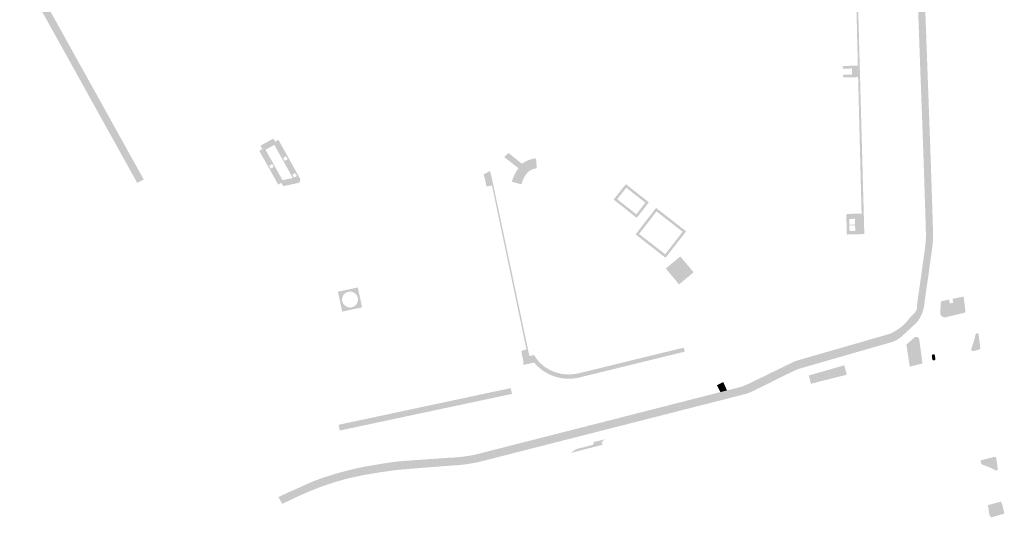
# Model space of a CAD drawing. Header units: inches. Extents: x 83219 to 84793, y 445831 to 447244.
# Tile 1 of 17: x 83299 to 83621, y 446274 to 446437. Entities that reach past the tile are written whole.
import ezdxf

# ---------------------------------------------------------------- set-up
doc = ezdxf.new("R2010")
doc.units = ezdxf.units.IN
doc.header["$MEASUREMENT"] = 0

msp = doc.modelspace()

# ---------------------------------------------------------------- hatches: boundary and pattern name
for points in [[(83572.33, 446466.64), (83575.07, 446366.54), (83570.99, 446366.43), (83570.97, 446367.53), (83572.11, 446367.56), (83572.05, 446369.43), (83570.93, 446369.39), (83570.92, 446369.63), (83572.04, 446369.67), (83571.98, 446371.54), (83570.88, 446371.51), (83570.85, 446373.15), (83574.17, 446373.22), (83573.04, 446417.8), (83568.53, 446417.69), (83568.49, 446417.69), (83568.44, 446417.7), (83568.4, 446417.71), (83568.36, 446417.72), (83568.32, 446417.74), (83568.28, 446417.76), (83568.24, 446417.79), (83568.2, 446417.82), (83568.17, 446417.85), (83568.14, 446417.89), (83568.12, 446417.92), (83568.1, 446417.96), (83568.08, 446418.01), (83568.07, 446418.05), (83568.06, 446418.09), (83568.05, 446418.14), (83568.05, 446418.18), (83568.06, 446418.22), (83568.06, 446418.26), (83568.08, 446418.3), (83568.09, 446418.34), (83568.11, 446418.37), (83568.13, 446418.41), (83568.15, 446418.44), (83568.18, 446418.47), (83568.21, 446418.5), (83568.24, 446418.53), (83568.27, 446418.55), (83568.31, 446418.57), (83568.35, 446418.59), (83568.39, 446418.6), (83568.42, 446418.61), (83568.46, 446418.62), (83568.51, 446418.62), (83571.04, 446418.66), (83571.03, 446419.63), (83571.01, 446420.63), (83568.4, 446420.54), (83568.37, 446420.54), (83568.33, 446420.55), (83568.3, 446420.56), (83568.26, 446420.57), (83568.23, 446420.58), (83568.19, 446420.6), (83568.16, 446420.62), (83568.13, 446420.64), (83568.11, 446420.67), (83568.08, 446420.69), (83568.06, 446420.72), (83568.04, 446420.75), (83568.02, 446420.79), (83568.01, 446420.82), (83567.99, 446420.86), (83567.99, 446420.89), (83567.98, 446420.93), (83567.98, 446421.02), (83567.98, 446421.05), (83567.99, 446421.09), (83567.99, 446421.13), (83568.01, 446421.16), (83568.02, 446421.2), (83568.04, 446421.23), (83568.06, 446421.26), (83568.08, 446421.29), (83568.11, 446421.32), (83568.13, 446421.34), (83568.16, 446421.36), (83568.2, 446421.38), (83568.23, 446421.4), (83568.26, 446421.41), (83568.3, 446421.43), (83568.34, 446421.43), (83568.37, 446421.44), (83568.41, 446421.44), (83572.95, 446421.57), (83572.49, 446440.37), (83567.95, 446440.28), (83567.91, 446440.28), (83567.86, 446440.29), (83567.82, 446440.3), (83567.78, 446440.31), (83567.74, 446440.33), (83567.7, 446440.35), (83567.67, 446440.38), (83567.64, 446440.41), (83567.61, 446440.44), (83567.58, 446440.47), (83567.55, 446440.51), (83567.53, 446440.54), (83567.52, 446440.58), (83567.5, 446440.62), (83567.49, 446440.67), (83567.49, 446440.71), (83567.45, 446442.19), (83567.46, 446442.24), (83567.46, 446442.28), (83567.47, 446442.32), (83567.49, 446442.36), (83567.51, 446442.4), (83567.53, 446442.44), (83567.56, 446442.47), (83567.59, 446442.51), (83567.62, 446442.53), (83567.65, 446442.56), (83567.68, 446442.58), (83567.72, 446442.6), (83567.75, 446442.61), (83567.79, 446442.63), (83567.83, 446442.64), (83567.87, 446442.64), (83567.91, 446442.65), (83572.42, 446442.75), (83571.9, 446463.59), (83569.41, 446463.52), (83569.38, 446464.71), (83569.78, 446464.72), (83569.76, 446465.92), (83569.36, 446465.91), (83569.34, 446466.81), (83570.59, 446466.84), (83570.38, 446472.95), (83572.63, 446472.99), (83572.85, 446466.66), (83572.33, 446466.64)], [(83593.71, 446472.71), (83593.94, 446466.26), (83594.28, 446456.74), (83594.64, 446447.8), (83595.28, 446431.38), (83595.77, 446417.82), (83596.06, 446409.94), (83596.61, 446394.53), (83596.97, 446384.24), (83597.28, 446374.59), (83597.48, 446368.09), (83597.5, 446365.96), (83597.5, 446365.3), (83597.48, 446364.63), (83597.44, 446363.97), (83597.39, 446363.31), (83597.32, 446362.65), (83597.24, 446361.99), (83596.75, 446358.55), (83596.09, 446353.72), (83594.87, 446345.16), (83594.68, 446343.87), (83594.66, 446343.64), (83594.64, 446343.42), (83594.61, 446343.19), (83594.57, 446342.96), (83594.53, 446342.73), (83594.49, 446342.51), (83594.44, 446342.28), (83594.39, 446342.06), (83594.33, 446341.83), (83594.27, 446341.61), (83594.2, 446341.39), (83594.13, 446341.17), (83594.05, 446340.95), (83593.97, 446340.74), (83593.88, 446340.53), (83593.79, 446340.31), (83593.7, 446340.1), (83593.6, 446339.89), (83593.5, 446339.69), (83593.39, 446339.48), (83593.28, 446339.28), (83593.16, 446339.08), (83593.04, 446338.89), (83592.92, 446338.69), (83592.79, 446338.5), (83592.66, 446338.31), (83592.52, 446338.13), (83592.38, 446337.94), (83592.24, 446337.76), (83592.09, 446337.59), (83590.24, 446335.85), (83589.63, 446335.28), (83589.34, 446335.01), (83588.5, 446334.23), (83588.26, 446334.02), (83587.35, 446333.17), (83586.85, 446332.75), (83586.32, 446332.37), (83585.77, 446332.03), (83585.15, 446331.71), (83584.51, 446331.44), (83583.85, 446331.23), (83583.11, 446333.89), (83583.57, 446334.03), (83583.83, 446334.15), (83584.09, 446334.28), (83584.35, 446334.41), (83585.67, 446335.17), (83586.9, 446336.05), (83588.05, 446337.04), (83589.09, 446338.14), (83590.03, 446339.34), (83590.83, 446340.1), (83591.56, 446340.85), (83591.87, 446341.34), (83592.2, 446341.86), (83592.38, 446344.2), (83592.6, 446345.76), (83593.83, 446354.36), (83594.35, 446358.21), (83594.42, 446358.62), (83594.49, 446359.04), (83594.54, 446359.46), (83594.6, 446359.87), (83594.64, 446360.29), (83594.69, 446360.7), (83594.87, 446361.89), (83595.02, 446363.08), (83595.12, 446364.28), (83595.17, 446365.48), (83595.18, 446366.69), (83595.14, 446367.89), (83595.11, 446368.89), (83595.09, 446369.9), (83595.06, 446370.9), (83595.03, 446371.9), (83595, 446372.91), (83594.97, 446373.91), (83594.89, 446376.02), (83594.61, 446385.07), (83594.3, 446394.12), (83593.98, 446403.17), (83593.64, 446412.19), (83593.3, 446421.26), (83592.98, 446430.28), (83592.64, 446439.32), (83592.28, 446448.35), (83591.93, 446457.41), (83591.6, 446466.44), (83591.38, 446472.55), (83593.71, 446472.71), (83593.71, 446472.71)], [(83303.33, 446449.99), (83339.75, 446384.39), (83337.65, 446383.22), (83335, 446388), (83332.4, 446392.67), (83319.02, 446416.78), (83299.26, 446452.37), (83302.24, 446453.89), (83303.33, 446449.99), (83303.33, 446449.99)], [(83383.73, 446397.35), (83386.86, 446391.73), (83386.46, 446391.51), (83386.23, 446391.92), (83385.26, 446391.4), (83385.5, 446390.97), (83385.14, 446390.77), (83382.41, 446395.66), (83379.53, 446394.08), (83382.28, 446389.17), (83381.94, 446388.99), (83381.69, 446389.43), (83380.72, 446388.88), (83380.97, 446388.44), (83380.58, 446388.23), (83377.5, 446393.74), (83378.51, 446394.31), (83377.89, 446395.41), (83382.12, 446397.75), (83382.68, 446396.73), (83383.73, 446397.35)], [(83386.28, 446390.7), (83388.74, 446386.19), (83388.3, 446385.94), (83388.84, 446384.99), (83389.27, 446385.24), (83390.34, 446383.28), (83390.26, 446383.24), (83390.17, 446383.22), (83390.09, 446383.2), (83385.29, 446382.18), (83384.67, 446383.28), (83383.66, 446382.71), (83380.58, 446388.23), (83380.97, 446388.44), (83381.25, 446387.93), (83382.23, 446388.47), (83381.94, 446388.99), (83382.28, 446389.17), (83385.1, 446384.14), (83388.44, 446384.85), (83385.14, 446390.77), (83385.5, 446390.97), (83385.79, 446390.43), (83386.28, 446390.7)], [(83386.86, 446391.73), (83390.78, 446384.7), (83390.82, 446384.62), (83390.86, 446384.54), (83390.88, 446384.46), (83390.9, 446384.37), (83390.91, 446384.28), (83390.92, 446384.2), (83390.92, 446384.11), (83390.9, 446384.02), (83390.88, 446383.93), (83390.86, 446383.85), (83390.82, 446383.77), (83390.78, 446383.69), (83390.74, 446383.61), (83390.68, 446383.54), (83390.62, 446383.48), (83390.56, 446383.42), (83390.49, 446383.37), (83390.42, 446383.32), (83390.34, 446383.28), (83389.27, 446385.24), (83389.79, 446385.53), (83389.17, 446386.44), (83388.74, 446386.19), (83386.28, 446390.7), (83386.76, 446390.97), (83386.46, 446391.51), (83386.86, 446391.73)], [(83467.87, 446391.25), (83468.1, 446388.03), (83467.1, 446387.83), (83466.01, 446387.38), (83465.28, 446386.81), (83464.63, 446386.06), (83464.29, 446385.56), (83463.98, 446385.03), (83463.7, 446384.49), (83463.46, 446383.94), (83463.26, 446383.37), (83463.09, 446382.78), (83459.97, 446383.64), (83460.22, 446384.42), (83460.51, 446385.19), (83460.85, 446385.94), (83461.23, 446386.67), (83461.65, 446387.38), (83462.11, 446388.06), (83458.89, 446390.59), (83457.49, 446391.71), (83457.55, 446391.77), (83458.86, 446393.04), (83460.09, 446392.05), (83463.27, 446389.47), (83463.95, 446389.94), (83464.68, 446390.35), (83465.44, 446390.69), (83466.23, 446390.95), (83467.04, 446391.14), (83467.87, 446391.25), (83467.87, 446391.25)], [(83452.82, 446387.12), (83453.34, 446385.24), (83465.7, 446326.7), (83467.25, 446327.03), (83468.29, 446325.46), (83468.82, 446324.84), (83463.74, 446324.85), (83463.73, 446324.93), (83463.72, 446325.02), (83463.71, 446325.11), (83463.69, 446325.19), (83463.68, 446325.28), (83463.66, 446325.36), (83463.1, 446327.97), (83463.1, 446328.02), (83463.1, 446328.07), (83463.1, 446328.11), (83463.11, 446328.16), (83463.12, 446328.21), (83463.13, 446328.25), (83463.15, 446328.3), (83463.18, 446328.34), (83463.21, 446328.38), (83463.24, 446328.41), (83463.27, 446328.45), (83463.31, 446328.48), (83463.35, 446328.5), (83463.39, 446328.53), (83463.44, 446328.55), (83463.49, 446328.56), (83464.74, 446328.84), (83453.47, 446382.44), (83452.13, 446382.15), (83452.1, 446382.14), (83452.07, 446382.13), (83452.04, 446382.12), (83452, 446382.12), (83451.97, 446382.12), (83451.94, 446382.12), (83451.9, 446382.13), (83451.87, 446382.14), (83451.84, 446382.15), (83451.81, 446382.16), (83451.78, 446382.18), (83451.75, 446382.2), (83451.73, 446382.22), (83451.71, 446382.25), (83451.68, 446382.27), (83451.67, 446382.3), (83451.65, 446382.33), (83451.64, 446382.36), (83451.61, 446382.48), (83451.17, 446384.53), (83450.76, 446386.05), (83452.82, 446387.12), (83452.82, 446387.12)], [(83504.72, 446376.91), (83502.23, 446373.72), (83501.62, 446374.29), (83503.57, 446376.79), (83497.32, 446381.68), (83495.8, 446379.75), (83495.2, 446380.32), (83497.2, 446382.84), (83504.72, 446376.91)], [(83502.23, 446373.72), (83500.75, 446371.84), (83493.2, 446377.8), (83495.2, 446380.32), (83495.8, 446379.75), (83494.36, 446377.93), (83500.61, 446373.01), (83501.62, 446374.29), (83502.23, 446373.72)], [(83507.21, 446373.93), (83505.02, 446371.1), (83504.42, 446371.67), (83507.06, 446375.09), (83516.88, 446367.44), (83513.51, 446363.12), (83512.93, 446363.68), (83515.72, 446367.3), (83507.21, 446373.93)], [(83504.42, 446371.67), (83505.02, 446371.1), (83501.51, 446366.58), (83510.05, 446359.94), (83512.93, 446363.68), (83513.51, 446363.12), (83510.15, 446358.8), (83500.37, 446366.44), (83504.42, 446371.67)], [(83570.97, 446367.53), (83570.99, 446366.43), (83569.38, 446366.38), (83569.34, 446367.04), (83569.19, 446372.65), (83569.19, 446372.69), (83569.2, 446372.73), (83569.2, 446372.76), (83569.21, 446372.8), (83569.23, 446372.84), (83569.25, 446372.87), (83569.26, 446372.91), (83569.29, 446372.94), (83569.31, 446372.97), (83569.34, 446373), (83569.37, 446373.02), (83569.4, 446373.05), (83569.44, 446373.07), (83569.47, 446373.08), (83569.51, 446373.1), (83569.55, 446373.11), (83569.59, 446373.12), (83569.63, 446373.12), (83570.85, 446373.15), (83570.88, 446371.51), (83570.12, 446371.48), (83570.17, 446369.61), (83570.92, 446369.63), (83570.93, 446369.39), (83570.18, 446369.37), (83570.24, 446367.5), (83570.97, 446367.53)], [(83514.56, 446350.1), (83510.24, 446355.29), (83514.99, 446359.24), (83519.31, 446354.05), (83514.56, 446350.1), (83514.56, 446350.1)], [(83409.67, 446349.1), (83410.37, 446345.85), (83409.66, 446345.7), (83409.63, 446345.83), (83409.56, 446346.05), (83409.47, 446346.26), (83409.37, 446346.46), (83409.25, 446346.65), (83409.11, 446346.82), (83408.96, 446346.99), (83408.79, 446347.14), (83408.61, 446347.28), (83408.42, 446347.4), (83408.22, 446347.51), (83408.01, 446347.59), (83407.8, 446347.66), (83407.58, 446347.71), (83407.36, 446347.74), (83407.13, 446347.75), (83406.88, 446347.74), (83406.64, 446347.7), (83406.4, 446347.64), (83406.19, 446347.57), (83405.98, 446347.48), (83405.79, 446347.37), (83405.6, 446347.25), (83405.43, 446347.11), (83405.27, 446346.95), (83405.12, 446346.79), (83404.99, 446346.61), (83404.87, 446346.42), (83404.77, 446346.22), (83404.69, 446346.01), (83404.62, 446345.8), (83404.58, 446345.58), (83404.55, 446345.35), (83404.55, 446345.13), (83404.56, 446344.91), (83404.59, 446344.69), (83404.61, 446344.62), (83403.87, 446344.46), (83403.17, 446347.71), (83409.67, 446349.1)], [(83410.37, 446345.85), (83411.07, 446342.6), (83404.56, 446341.21), (83403.87, 446344.46), (83404.61, 446344.62), (83404.64, 446344.47), (83404.71, 446344.26), (83404.8, 446344.05), (83404.9, 446343.86), (83405.03, 446343.67), (83405.16, 446343.49), (83405.31, 446343.33), (83405.48, 446343.18), (83405.66, 446343.04), (83405.85, 446342.92), (83406.05, 446342.82), (83406.25, 446342.73), (83406.47, 446342.67), (83406.69, 446342.62), (83406.91, 446342.59), (83407.13, 446342.58), (83407.36, 446342.59), (83407.58, 446342.62), (83407.8, 446342.67), (83408.01, 446342.74), (83408.22, 446342.82), (83408.42, 446342.93), (83408.61, 446343.05), (83408.79, 446343.18), (83408.96, 446343.34), (83409.11, 446343.5), (83409.25, 446343.68), (83409.37, 446343.87), (83409.47, 446344.07), (83409.56, 446344.28), (83409.63, 446344.5), (83409.68, 446344.72), (83409.71, 446344.94), (83409.71, 446345.16), (83409.71, 446345.39), (83409.68, 446345.61), (83409.66, 446345.7), (83410.37, 446345.85)], [(83607.02, 446346.01), (83607.5, 446341.94), (83608, 446342), (83608.08, 446341.35), (83608.07, 446341.28), (83608.05, 446341.22), (83608.02, 446341.16), (83608, 446341.1), (83607.96, 446341.04), (83607.92, 446340.99), (83607.88, 446340.94), (83607.83, 446340.89), (83607.77, 446340.85), (83607.72, 446340.82), (83601.61, 446339.37), (83601.52, 446339.36), (83601.43, 446339.35), (83601.33, 446339.35), (83601.24, 446339.36), (83601.15, 446339.37), (83601.06, 446339.38), (83600.97, 446339.4), (83600.89, 446339.43), (83600.8, 446339.46), (83600.72, 446339.49), (83600.64, 446339.54), (83600.56, 446339.58), (83600.48, 446339.63), (83600.41, 446339.69), (83600.34, 446339.75), (83600.27, 446339.81), (83600.21, 446339.88), (83600.16, 446339.95), (83600.1, 446340.02), (83600.06, 446340.1), (83600.01, 446340.18), (83599.97, 446340.26), (83599.94, 446340.35), (83599.91, 446340.43), (83599.89, 446340.52), (83599.87, 446340.61), (83599.86, 446340.7), (83599.85, 446340.79), (83599.85, 446340.88), (83599.85, 446340.97), (83600.07, 446344.42), (83600.11, 446344.57), (83602.7, 446345.12), (83603.05, 446343.9), (83604.11, 446344.18), (83603.85, 446345.36), (83607.51, 446346.14), (83607.51, 446346.07), (83607.02, 446346.01), (83607.02, 446346.01)], [(83607.51, 446346.07), (83608, 446342), (83607.5, 446341.94), (83607.02, 446346.01), (83607.51, 446346.07), (83607.51, 446346.07)], [(83385, 446278.4), (83383.74, 446280.66), (83387.31, 446282.3), (83391.31, 446284.09), (83392.3, 446284.55), (83393.29, 446284.99), (83394.28, 446285.42), (83395.28, 446285.83), (83396.29, 446286.23), (83397.3, 446286.62), (83398.93, 446287.16), (83400.56, 446287.68), (83402.2, 446288.18), (83403.85, 446288.66), (83405.51, 446289.11), (83407.17, 446289.54), (83408.45, 446289.84), (83409.75, 446290.13), (83411.04, 446290.4), (83412.34, 446290.65), (83413.64, 446290.88), (83414.94, 446291.1), (83416.29, 446291.33), (83417.65, 446291.55), (83419, 446291.76), (83420.36, 446291.96), (83421.71, 446292.14), (83423.07, 446292.32), (83434.95, 446293.16), (83439.63, 446293.5), (83440.51, 446293.53), (83441.38, 446293.58), (83442.25, 446293.65), (83443.12, 446293.74), (83443.99, 446293.84), (83444.86, 446293.96), (83445.72, 446294.09), (83446.59, 446294.24), (83447.45, 446294.41), (83448.3, 446294.59), (83449.15, 446294.79), (83450, 446295.01), (83528.08, 446314.93), (83530.23, 446315.48), (83535.25, 446316.76), (83535.84, 446317.01), (83536.43, 446317.27), (83537.02, 446317.53), (83537.61, 446317.8), (83538.19, 446318.08), (83538.77, 446318.36), (83540.7, 446319.3), (83542.02, 446319.95), (83551.04, 446324.35), (83552.32, 446324.97), (83553.42, 446325.33), (83570.24, 446330.17), (83582.21, 446333.62), (83583.11, 446333.89), (83583.85, 446331.23), (83583, 446330.96), (83571.01, 446327.51), (83569.89, 446327.19), (83554.23, 446322.68), (83553.28, 446322.37), (83552.35, 446322.01), (83551.42, 446321.55), (83539.79, 446315.8), (83539.2, 446315.49), (83538.59, 446315.2), (83537.98, 446314.93), (83537.35, 446314.68), (83536.72, 446314.46), (83536.07, 446314.26), (83450.69, 446292.48), (83448.91, 446292.05), (83447.1, 446291.68), (83445.29, 446291.39), (83443.46, 446291.16), (83441.63, 446291), (83439.79, 446290.91), (83423.3, 446289.59), (83421.96, 446289.43), (83420.62, 446289.26), (83419.28, 446289.07), (83417.94, 446288.88), (83416.6, 446288.67), (83415.27, 446288.45), (83413.78, 446288.21), (83412.3, 446287.95), (83410.82, 446287.66), (83409.35, 446287.36), (83407.88, 446287.04), (83406.42, 446286.7), (83404.73, 446286.26), (83403.06, 446285.78), (83401.39, 446285.27), (83399.74, 446284.73), (83398.09, 446284.16), (83396.46, 446283.55), (83394.36, 446282.71), (83392.27, 446281.83), (83390.2, 446280.91), (83388.15, 446279.95), (83386.11, 446278.96), (83385, 446278.4), (83385, 446278.4)], [(83593.01, 446332.02), (83594.06, 446324.28), (83589.89, 446323.25), (83588.82, 446330.47), (83590.82, 446332.22), (83591.29, 446332.67), (83591.38, 446332.74), (83591.46, 446332.8), (83591.56, 446332.85), (83591.65, 446332.89), (83591.75, 446332.92), (83591.85, 446332.95), (83591.96, 446332.95), (83592.06, 446332.94), (83592.16, 446332.92), (83592.26, 446332.9), (83592.35, 446332.86), (83592.44, 446332.82), (83592.53, 446332.76), (83592.61, 446332.71), (83592.69, 446332.64), (83592.76, 446332.56), (83592.82, 446332.48), (83592.87, 446332.4), (83592.92, 446332.31), (83592.96, 446332.21), (83592.99, 446332.12), (83593.01, 446332.02), (83593.01, 446332.02)], [(83612.41, 446333.69), (83612.93, 446329.49), (83612.93, 446329.42), (83612.93, 446329.36), (83612.92, 446329.29), (83612.91, 446329.23), (83612.88, 446329.16), (83612.86, 446329.1), (83612.83, 446329.05), (83612.79, 446328.99), (83612.75, 446328.94), (83612.71, 446328.9), (83612.66, 446328.86), (83612.6, 446328.82), (83612.55, 446328.79), (83610.57, 446328.32), (83610.53, 446328.32), (83610.48, 446328.32), (83610.43, 446328.33), (83610.39, 446328.33), (83610.34, 446328.35), (83610.3, 446328.37), (83610.26, 446328.39), (83610.22, 446328.41), (83610.18, 446328.44), (83610.15, 446328.47), (83610.12, 446328.5), (83610.09, 446328.54), (83610.06, 446328.57), (83610.04, 446328.61), (83610.02, 446328.66), (83610, 446328.7), (83609.99, 446328.74), (83609.98, 446328.79), (83609.98, 446328.84), (83609.98, 446328.88), (83609.98, 446328.93), (83609.99, 446328.97), (83610, 446329.02), (83610.02, 446329.06), (83610.39, 446330.18), (83610.89, 446331.71), (83611.39, 446333.69), (83611.4, 446333.74), (83611.41, 446333.78), (83611.42, 446333.82), (83611.44, 446333.86), (83611.46, 446333.9), (83611.49, 446333.94), (83611.52, 446333.97), (83611.55, 446334.01), (83611.58, 446334.04), (83611.61, 446334.06), (83611.65, 446334.08), (83611.69, 446334.1), (83611.73, 446334.12), (83611.78, 446334.13), (83611.82, 446334.14), (83611.86, 446334.15), (83611.91, 446334.15), (83611.95, 446334.15), (83612, 446334.14), (83612.04, 446334.13), (83612.08, 446334.12), (83612.12, 446334.1), (83612.16, 446334.08), (83612.2, 446334.06), (83612.23, 446334.03), (83612.27, 446334), (83612.3, 446333.97), (83612.32, 446333.93), (83612.35, 446333.9), (83612.37, 446333.86), (83612.39, 446333.82), (83612.4, 446333.77), (83612.41, 446333.73), (83612.41, 446333.69), (83612.41, 446333.69)], [(83470.32, 446323.47), (83470.47, 446323.36), (83470.63, 446323.24), (83470.78, 446323.13), (83470.94, 446323.03), (83471.1, 446322.92), (83471.26, 446322.82), (83472.4, 446322.17), (83473.59, 446321.63), (83474.83, 446321.21), (83476.1, 446320.91), (83477.39, 446320.73), (83478.7, 446320.67), (83481.2, 446320.93), (83515.07, 446329.2), (83515.09, 446329.2), (83515.18, 446329.22), (83516.06, 446329.44), (83516.44, 446328.13), (83481.53, 446319.59), (83480.27, 446319.39), (83479, 446319.3), (83477.72, 446319.31), (83476.45, 446319.44), (83475.19, 446319.68), (83473.96, 446320.02), (83472.77, 446320.47), (83471.62, 446321.02), (83469.99, 446321.99), (83467.9, 446323.8), (83467.23, 446324.57), (83463.75, 446323.81), (83463.77, 446324.07), (83463.77, 446324.33), (83463.76, 446324.59), (83463.76, 446324.68), (83463.75, 446324.76), (83463.74, 446324.85), (83468.82, 446324.84), (83469.04, 446324.59), (83470.32, 446323.47), (83470.32, 446323.47)], [(83598.25, 446325.85), (83598.26, 446325.82), (83598.26, 446325.78), (83598.27, 446325.74), (83598.27, 446325.7), (83598.26, 446325.66), (83598.25, 446325.62), (83598.24, 446325.58), (83598.22, 446325.54), (83598.21, 446325.51), (83598.18, 446325.48), (83598.16, 446325.44), (83598.13, 446325.42), (83598.1, 446325.39), (83598.07, 446325.37), (83598.04, 446325.35), (83598, 446325.33), (83597.84, 446325.29), (83597.79, 446325.29), (83597.75, 446325.28), (83597.7, 446325.29), (83597.66, 446325.29), (83597.61, 446325.3), (83597.57, 446325.32), (83597.53, 446325.34), (83597.49, 446325.36), (83597.45, 446325.38), (83597.42, 446325.41), (83597.38, 446325.44), (83597.35, 446325.48), (83597.33, 446325.51), (83597.3, 446325.55), (83597.28, 446325.59), (83597.27, 446325.64), (83597.26, 446325.68), (83597.25, 446325.72), (83597.11, 446326.72), (83597.11, 446326.76), (83597.11, 446326.8), (83597.12, 446326.85), (83597.13, 446326.89), (83597.14, 446326.93), (83597.15, 446326.97), (83597.17, 446327.01), (83597.2, 446327.05), (83597.22, 446327.08), (83597.25, 446327.11), (83597.28, 446327.14), (83597.32, 446327.17), (83597.35, 446327.19), (83597.39, 446327.22), (83597.43, 446327.23), (83597.47, 446327.25), (83597.51, 446327.26), (83597.55, 446327.27), (83597.6, 446327.27), (83597.64, 446327.27), (83597.68, 446327.27), (83597.73, 446327.26), (83597.77, 446327.25), (83597.81, 446327.23), (83597.85, 446327.22), (83597.89, 446327.2), (83597.92, 446327.17), (83597.96, 446327.14), (83597.99, 446327.11), (83598.02, 446327.08), (83598.04, 446327.05), (83598.06, 446327.01), (83598.08, 446326.97), (83598.1, 446326.93), (83598.11, 446326.89), (83598.12, 446326.85), (83598.25, 446325.85), (83598.25, 446325.85)], [(83569.35, 446320.61), (83557.64, 446317.66), (83556.93, 446320.35), (83568.54, 446323.68), (83569.35, 446320.61), (83569.35, 446320.61)], [(83460.03, 446314.34), (83403.77, 446302.37), (83403.37, 446304.25), (83459.6, 446316.23), (83460.03, 446314.34)], [(83529, 446318.19), (83530.23, 446315.48), (83528.08, 446314.93), (83526.96, 446317.18), (83527.02, 446317.21), (83529, 446318.19), (83529, 446318.19)], [(83489.95, 446297.81), (83478.77, 446294.95), (83479.04, 446295.07), (83479.3, 446295.2), (83479.56, 446295.34), (83479.76, 446295.46), (83479.96, 446295.59), (83480.15, 446295.73), (83480.35, 446295.88), (83480.56, 446296.02), (83480.78, 446296.14), (83481, 446296.25), (83481.22, 446296.35), (83481.45, 446296.43), (83486.14, 446297.61), (83486.19, 446297.62), (83486.24, 446297.64), (83486.29, 446297.66), (83486.34, 446297.68), (83486.39, 446297.7), (83486.43, 446297.73), (83486.47, 446297.77), (83486.51, 446297.81), (83486.54, 446297.85), (83486.57, 446297.89), (83486.6, 446297.94), (83486.62, 446297.99), (83486.64, 446298.04), (83486.65, 446298.09), (83486.66, 446298.14), (83486.66, 446298.19), (83486.66, 446298.25), (83486.66, 446298.3), (83486.55, 446298.56), (83490.59, 446299.59), (83490.34, 446299.46), (83490.1, 446299.3), (83489.88, 446299.13), (83489.69, 446298.95), (83489.51, 446298.75), (83489.36, 446298.53), (83489.34, 446298.5), (83489.32, 446298.46), (83489.31, 446298.43), (83489.3, 446298.39), (83489.29, 446298.35), (83489.29, 446298.32), (83489.29, 446298.28), (83489.29, 446298.24), (83489.3, 446298.2), (83489.31, 446298.16), (83489.32, 446298.13), (83489.33, 446298.09), (83489.36, 446298.05), (83489.39, 446298.01), (83489.43, 446297.97), (83489.47, 446297.93), (83489.51, 446297.9), (83489.56, 446297.87), (83489.6, 446297.85), (83489.65, 446297.83), (83489.7, 446297.82), (83489.75, 446297.81), (83489.8, 446297.8), (83489.85, 446297.8), (83489.9, 446297.8), (83489.95, 446297.81), (83489.95, 446297.81)], [(83613.25, 446291.35), (83613.04, 446292.65), (83617.61, 446293.79), (83617.65, 446293.79), (83617.7, 446293.79), (83617.74, 446293.78), (83617.79, 446293.77), (83617.83, 446293.76), (83617.87, 446293.74), (83617.91, 446293.72), (83617.95, 446293.69), (83617.98, 446293.67), (83618.01, 446293.64), (83618.04, 446293.6), (83618.07, 446293.57), (83618.09, 446293.53), (83618.11, 446293.49), (83618.13, 446293.45), (83618.14, 446293.41), (83618.15, 446293.37), (83618.38, 446291.69), (83618.66, 446289.8), (83618.66, 446289.76), (83618.65, 446289.72), (83618.64, 446289.67), (83618.63, 446289.63), (83618.61, 446289.59), (83618.6, 446289.55), (83618.57, 446289.52), (83618.55, 446289.48), (83618.52, 446289.45), (83618.49, 446289.42), (83618.46, 446289.39), (83618.42, 446289.37), (83618.38, 446289.35), (83618.34, 446289.33), (83618.29, 446289.31), (83618.25, 446289.3), (83618.2, 446289.3), (83618.16, 446289.29), (83618.11, 446289.29), (83618.07, 446289.3), (83618.02, 446289.31), (83617.98, 446289.32), (83617.69, 446289.49), (83617.4, 446289.65), (83617.1, 446289.8), (83616.81, 446289.94), (83616.52, 446290.07), (83616.23, 446290.2), (83615.61, 446290.47), (83614.99, 446290.72), (83614.37, 446290.97), (83613.73, 446291.19), (83613.25, 446291.35), (83613.25, 446291.35)], [(83615.95, 446274.65), (83615.41, 446277.99), (83619.66, 446279.18), (83619.82, 446278.86), (83619.97, 446278.52), (83620.1, 446278.17), (83620.21, 446277.82), (83620.3, 446277.47), (83620.38, 446277.11), (83620.78, 446275.22), (83616.54, 446274.03), (83615.95, 446274.65), (83615.95, 446274.65)]]:
    msp.add_hatch(color=256).paths.add_polyline_path(points, flags=0)

doc.saveas('drawing.dxf')
